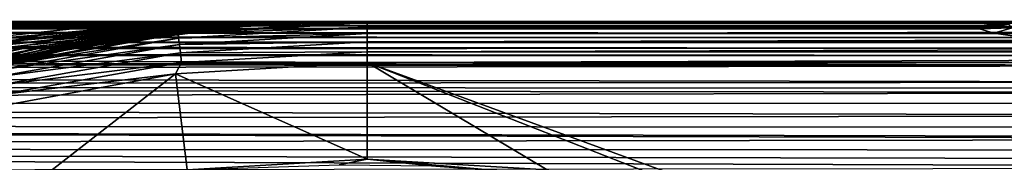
# Model space of a CAD drawing. Header units: metres. Extents: x -139 to 106, y -189 to 40.
# Tile 184 of 256: x -25.26 to -13.18, y 18.27 to 20.02. Entities that reach past the tile are written whole.
import ezdxf

# ---------------------------------------------------------------- set-up
doc = ezdxf.new("R2010")
doc.units = ezdxf.units.M
doc.layers.add('solid_153_ABGANG1_SW0003', color=7, linetype='CONTINUOUS')

msp = doc.modelspace()

# ---------------------------------------------------------------- linework, layer by layer
at = {"layer": 'solid_153_ABGANG1_SW0003'}
for points in [[(-16.601257, 19.999996, 76.063622), (-12.202018, 19.999996, 76.063766), (-76.500168, 19.999294, 75.274742)], [(-76.500168, 19.999294, 75.274742), (-21.000484, 19.999994, 76.062698), (-16.601257, 19.999996, 76.063622)], [(-12.80722, 19.992588, 74.574615), (-76.500168, 19.999294, 75.274742), (-12.202018, 19.999996, 76.063766)], [(-23.676142, 19.999516, 76.063103), (-21.000484, 19.999994, 76.062698), (-76.500168, 19.999294, 75.274742)], [(-26.350012, 19.999603, 76.063019), (-23.676142, 19.999516, 76.063103), (-76.500168, 19.999294, 75.274742)], [(-12.80722, 19.992588, 74.574615), (-76.500076, 19.993853, 74.470459), (-76.500168, 19.999294, 75.274742)], [(-13.459556, 19.948385, 71.376877), (-76.500099, 19.94812, 71.252762), (-76.500069, 19.962873, 72.050735)], [(-13.459556, 19.948385, 71.376877), (-13.486314, 19.910154, 69.739769), (-76.500099, 19.94812, 71.252762)], [(-13.486314, 19.910154, 69.739769), (-76.500084, 19.930887, 70.471558), (-76.500099, 19.94812, 71.252762)], [(-13.23161, 19.975216, 72.997536), (-76.500015, 19.985575, 73.657944), (-76.500076, 19.993853, 74.470459)], [(-12.80722, 19.992588, 74.574615), (-13.23161, 19.975216, 72.997536), (-76.500076, 19.993853, 74.470459)], [(-13.459556, 19.948385, 71.376877), (-76.500069, 19.962873, 72.050735), (-76.500023, 19.975164, 72.850075)], [(-13.23161, 19.975216, 72.997536), (-76.500023, 19.975164, 72.850075), (-76.500015, 19.985575, 73.657944)], [(-13.23161, 19.975216, 72.997536), (-13.459556, 19.948385, 71.376877), (-76.500023, 19.975164, 72.850075)], [(-26.332224, 19.997231, 76.901009), (-23.676142, 19.999516, 76.063103), (-26.350012, 19.999603, 76.063019)], [(-26.332224, 19.997231, 76.901009), (-23.664652, 19.999134, 76.997704), (-23.676142, 19.999516, 76.063103)], [(-26.332224, 19.997231, 76.901009), (-26.320316, 19.989361, 77.728043), (-23.664652, 19.999134, 76.997704)], [(-26.320316, 19.989361, 77.728043), (-23.657591, 19.996702, 77.919098), (-23.664652, 19.999134, 76.997704)], [(-26.320316, 19.989361, 77.728043), (-26.301651, 19.977026, 78.545341), (-23.657591, 19.996702, 77.919098)], [(-26.301651, 19.977026, 78.545341), (-23.64661, 19.992922, 78.828888), (-23.657591, 19.996702, 77.919098)], [(-26.301651, 19.977026, 78.545341), (-26.277187, 19.960861, 79.354279), (-23.64661, 19.992922, 78.828888)], [(-26.277187, 19.960861, 79.354279), (-23.632355, 19.988014, 79.728989), (-23.64661, 19.992922, 78.828888)], [(-26.277187, 19.960861, 79.354279), (-26.247869, 19.941488, 80.156227), (-23.632355, 19.988014, 79.728989)], [(-26.247869, 19.941488, 80.156227), (-23.615423, 19.982183, 80.621162), (-23.632355, 19.988014, 79.728989)], [(-26.247869, 19.941488, 80.156227), (-26.213737, 19.919514, 80.950775), (-23.615423, 19.982183, 80.621162)], [(-26.213737, 19.919514, 80.950775), (-25.997683, 19.918524, 81.212418), (-23.615423, 19.982183, 80.621162)], [(-25.997683, 19.918524, 81.212418), (-23.596333, 19.975611, 81.506958), (-23.615423, 19.982183, 80.621162)], [(-25.997683, 19.918524, 81.212418), (-25.726841, 19.917603, 81.566261), (-23.596333, 19.975611, 81.506958)], [(-25.726841, 19.917603, 81.566261), (-25.464384, 19.917093, 81.940186), (-23.596333, 19.975611, 81.506958)], [(-25.464384, 19.917093, 81.940186), (-25.319647, 19.91699, 82.161217), (-23.596333, 19.975611, 81.506958)], [(-25.362375, 19.691645, 89.55497), (-22.931299, 19.938301, 89.8125), (-22.958454, 19.93784, 89.594254)], [(-25.362375, 19.691645, 89.55497), (-25.121347, 19.692032, 91.004066), (-22.931299, 19.938301, 89.8125)], [(-25.362375, 19.691645, 89.55497), (-22.958454, 19.93784, 89.594254), (-23.024502, 19.936716, 89.105423)], [(-25.319647, 19.91699, 82.161217), (-25.210211, 19.917007, 82.335861), (-23.596333, 19.975611, 81.506958)], [(-25.210211, 19.917007, 82.335861), (-23.575594, 19.96847, 82.387871), (-23.596333, 19.975611, 81.506958)], [(-25.210211, 19.917007, 82.335861), (-24.964556, 19.917345, 82.754883), (-23.575594, 19.96847, 82.387871)], [(-25.121347, 19.692032, 91.004066), (-22.76848, 19.941013, 91.419662), (-22.786045, 19.940735, 91.213173)], [(-25.121347, 19.692032, 91.004066), (-24.944628, 19.69124, 92.461235), (-22.76848, 19.941013, 91.419662)], [(-25.121347, 19.692032, 91.004066), (-22.786045, 19.940735, 91.213173), (-22.8389, 19.939875, 90.646545)], [(-25.121347, 19.692032, 91.004066), (-22.8389, 19.939875, 90.646545), (-22.896532, 19.938896, 90.107712)], [(-25.121347, 19.692032, 91.004066), (-22.896532, 19.938896, 90.107712), (-22.931299, 19.938301, 89.8125)], [(-24.964556, 19.917345, 82.754883), (-24.727854, 19.918093, 83.198929), (-23.575594, 19.96847, 82.387871)], [(-24.944628, 19.69124, 92.461235), (-22.737864, 19.941488, 91.807335), (-22.76848, 19.941013, 91.419662)], [(-24.944628, 19.69124, 92.461235), (-24.817831, 19.689581, 93.92347), (-22.737864, 19.941488, 91.807335)], [(-24.817831, 19.689581, 93.92347), (-22.657156, 19.942562, 93.087265), (-22.659971, 19.942532, 93.033821)], [(-24.817831, 19.689581, 93.92347), (-24.729424, 19.68705, 95.38916), (-22.657156, 19.942562, 93.087265)], [(-24.817831, 19.689581, 93.92347), (-22.659971, 19.942532, 93.033821), (-22.694851, 19.942101, 92.4319)], [(-24.817831, 19.689581, 93.92347), (-22.694851, 19.942101, 92.4319), (-22.737864, 19.941488, 91.807335)], [(-24.729424, 19.68705, 95.38916), (-22.576099, 19.943003, 95.253883), (-22.592945, 19.943027, 94.647079)], [(-24.729424, 19.68705, 95.38916), (-22.592945, 19.943027, 94.647079), (-22.657156, 19.942562, 93.087265)], [(-24.729424, 19.68705, 95.38916), (-22.559349, 19.94286, 96.047974), (-22.576099, 19.943003, 95.253883)], [(-24.729424, 19.68705, 95.38916), (-22.555857, 19.942795, 96.262848), (-22.559349, 19.94286, 96.047974)], [(-24.729424, 19.68705, 95.38916), (-24.669874, 19.683886, 96.856918), (-22.555857, 19.942795, 96.262848)], [(-24.727854, 19.918093, 83.198929), (-23.553717, 19.960938, 83.265419), (-23.575594, 19.96847, 82.387871)], [(-24.727854, 19.918093, 83.198929), (-24.544092, 19.918974, 83.575867), (-23.553717, 19.960938, 83.265419)], [(-24.669874, 19.683886, 96.856918), (-22.547935, 19.94256, 96.879364), (-22.555857, 19.942795, 96.262848)], [(-24.669874, 19.683886, 96.856918), (-22.540373, 19.942205, 97.750092), (-22.547935, 19.94256, 96.879364)], [(-24.669874, 19.683886, 96.856918), (-22.539461, 19.942158, 97.881042), (-22.540373, 19.942205, 97.750092)], [(-24.669874, 19.683886, 96.856918), (-24.630859, 19.680597, 98.325615), (-22.539461, 19.942158, 97.881042)], [(-24.630859, 19.680597, 98.325615), (-22.536047, 19.941835, 98.661407), (-22.539461, 19.942158, 97.881042)], [(-24.630859, 19.680597, 98.325615), (-22.534763, 19.941502, 99.49736), (-22.536047, 19.941835, 98.661407)], [(-24.630859, 19.680597, 98.325615), (-24.604856, 19.677683, 99.794334), (-22.534763, 19.941502, 99.49736)], [(-24.604856, 19.677683, 99.794334), (-22.534637, 19.941467, 99.613449), (-22.534763, 19.941502, 99.49736)], [(-24.604856, 19.677683, 99.794334), (-22.533014, 19.941319, 100.609444), (-22.534637, 19.941467, 99.613449)], [(-24.604856, 19.677683, 99.794334), (-24.584009, 19.676601, 101.26252), (-22.533014, 19.941319, 100.609444)], [(-24.584009, 19.676601, 101.26252), (-22.532116, 19.941315, 101.114372), (-22.533014, 19.941319, 100.609444)], [(-24.584009, 19.676601, 101.26252), (-23.706671, 19.816059, 102.729401), (-22.532116, 19.941315, 101.114372)], [(-24.544092, 19.918974, 83.575867), (-24.500496, 19.919218, 83.670143), (-23.553717, 19.960938, 83.265419)], [(-24.500496, 19.919218, 83.670143), (-23.531132, 19.953159, 84.140869), (-23.553717, 19.960938, 83.265419)], [(-24.500496, 19.919218, 83.670143), (-24.281834, 19.920692, 84.173225), (-23.531132, 19.953159, 84.140869)], [(-24.281834, 19.920692, 84.173225), (-24.071608, 19.92248, 84.71373), (-23.531132, 19.953159, 84.140869)], [(-24.071608, 19.92248, 84.71373), (-23.508217, 19.945271, 85.015343), (-23.531132, 19.953159, 84.140869)], [(-24.071608, 19.92248, 84.71373), (-23.943645, 19.923746, 85.076218), (-23.508217, 19.945271, 85.015343)], [(-23.943645, 19.923746, 85.076218), (-23.870232, 19.92454, 85.297043), (-23.508217, 19.945271, 85.015343)], [(-23.870232, 19.92454, 85.297043), (-23.485353, 19.937399, 85.889969), (-23.508217, 19.945271, 85.015343)], [(-22.529398, 19.941467, 102.729401), (-23.706671, 19.816059, 102.729401), (-23.411171, 19.854174, 129.562897)], [(-22.530596, 19.941378, 102.004234), (-23.706671, 19.816059, 102.729401), (-22.529398, 19.941467, 102.729401)], [(-22.531801, 19.941322, 101.297478), (-23.706671, 19.816059, 102.729401), (-22.530596, 19.941378, 102.004234)], [(-22.532116, 19.941315, 101.114372), (-23.706671, 19.816059, 102.729401), (-22.531801, 19.941322, 101.297478)], [(-23.676142, 19.999516, 76.063103), (-21.000484, 19.999994, 76.768219), (-21.000484, 19.999994, 76.062698)], [(-23.676142, 19.999516, 76.063103), (-23.664652, 19.999134, 76.997704), (-21.000484, 19.999994, 76.768219)], [(-23.664652, 19.999134, 76.997704), (-21.000484, 19.999994, 77.511345), (-21.000484, 19.999994, 76.768219)], [(-23.664652, 19.999134, 76.997704), (-23.657591, 19.996702, 77.919098), (-21.000484, 19.999994, 77.511345)], [(-23.657591, 19.996702, 77.919098), (-21.000481, 19.999994, 78.291321), (-21.000484, 19.999994, 77.511345)], [(-23.657591, 19.996702, 77.919098), (-23.64661, 19.992922, 78.828888), (-21.000481, 19.999994, 78.291321)], [(-23.64661, 19.992922, 78.828888), (-21.000477, 19.999994, 79.109428), (-21.000481, 19.999994, 78.291321)], [(-23.64661, 19.992922, 78.828888), (-23.632355, 19.988014, 79.728989), (-21.000477, 19.999994, 79.109428)], [(-23.632355, 19.988014, 79.728989), (-21.000473, 19.999994, 79.969116), (-21.000477, 19.999994, 79.109428)], [(-23.632355, 19.988014, 79.728989), (-23.615423, 19.982183, 80.621162), (-21.000473, 19.999994, 79.969116)], [(-23.615423, 19.982183, 80.621162), (-21.000471, 19.999994, 80.870064), (-21.000473, 19.999994, 79.969116)], [(-23.615423, 19.982183, 80.621162), (-23.596333, 19.975611, 81.506958), (-21.000471, 19.999994, 80.870064)], [(-23.596333, 19.975611, 81.506958), (-21.000471, 19.999994, 81.816109), (-21.000471, 19.999994, 80.870064)], [(-23.596333, 19.975611, 81.506958), (-23.575594, 19.96847, 82.387871), (-21.000471, 19.999994, 81.816109)], [(-23.575594, 19.96847, 82.387871), (-21.000471, 19.999994, 82.806862), (-21.000471, 19.999994, 81.816109)], [(-23.575594, 19.96847, 82.387871), (-23.553717, 19.960938, 83.265419), (-21.000471, 19.999994, 82.806862)], [(-23.553717, 19.960938, 83.265419), (-21.000471, 19.999994, 83.845947), (-21.000471, 19.999994, 82.806862)], [(-23.553717, 19.960938, 83.265419), (-23.531132, 19.953159, 84.140869), (-21.000471, 19.999994, 83.845947)], [(-23.531132, 19.953159, 84.140869), (-21.000471, 19.999994, 84.936874), (-21.000471, 19.999994, 83.845947)], [(-23.531132, 19.953159, 84.140869), (-23.508217, 19.945271, 85.015343), (-21.000471, 19.999994, 84.936874)], [(-23.508217, 19.945271, 85.015343), (-23.485353, 19.937399, 85.889969), (-21.000471, 19.999994, 84.936874)], [(-23.485353, 19.937399, 85.889969), (-21.000469, 19.999994, 86.067284), (-21.000471, 19.999994, 84.936874)], [(-23.485353, 19.937399, 85.889969), (-23.462202, 19.929758, 86.760696), (-21.000469, 19.999994, 86.067284)], [(-23.462202, 19.929758, 86.760696), (-21.000467, 19.999994, 87.239571), (-21.000469, 19.999994, 86.067284)], [(-23.462202, 19.929758, 86.760696), (-23.326046, 19.931801, 87.371048), (-21.000467, 19.999994, 87.239571)], [(-21.00046, 19.983093, 129.691803), (-21.00046, 19.999994, 129.562897), (-23.411171, 19.854174, 129.562897)], [(-22.529398, 19.941467, 102.729401), (-23.411171, 19.854174, 129.562897), (-21.00046, 19.999994, 129.562897)], [(-23.320354, 19.847973, 129.691803), (-21.00046, 19.983093, 129.691803), (-23.411171, 19.854174, 129.562897)], [(-23.326046, 19.931801, 87.371048), (-21.000465, 19.999994, 88.08268), (-21.000467, 19.999994, 87.239571)], [(-23.326046, 19.931801, 87.371048), (-23.168215, 19.934319, 88.196526), (-21.000465, 19.999994, 88.08268)], [(-21.00046, 19.933203, 129.812546), (-21.00046, 19.983093, 129.691803), (-23.320354, 19.847973, 129.691803)], [(-23.168215, 19.934319, 88.196526), (-23.165009, 19.934372, 88.214928), (-21.000465, 19.999994, 88.08268)], [(-23.165009, 19.934372, 88.214928), (-21.000462, 19.999994, 88.924988), (-21.000465, 19.999994, 88.08268)], [(-23.165009, 19.934372, 88.214928), (-23.024502, 19.936716, 89.105423), (-21.000462, 19.999994, 88.924988)], [(-23.024502, 19.936716, 89.105423), (-22.958454, 19.93784, 89.594254), (-21.000462, 19.999994, 88.924988)], [(-22.958454, 19.93784, 89.594254), (-21.00046, 19.999994, 89.770905), (-21.000462, 19.999994, 88.924988)], [(-22.958454, 19.93784, 89.594254), (-22.931299, 19.938301, 89.8125), (-21.00046, 19.999994, 89.770905)], [(-22.931299, 19.938301, 89.8125), (-22.896532, 19.938896, 90.107712), (-21.00046, 19.999994, 89.770905)], [(-22.896532, 19.938896, 90.107712), (-21.000458, 19.999994, 90.619102), (-21.00046, 19.999994, 89.770905)], [(-22.896532, 19.938896, 90.107712), (-22.8389, 19.939875, 90.646545), (-21.000458, 19.999994, 90.619102)], [(-22.8389, 19.939875, 90.646545), (-22.786045, 19.940735, 91.213173), (-21.000458, 19.999994, 90.619102)], [(-22.786045, 19.940735, 91.213173), (-22.76848, 19.941013, 91.419662), (-21.000458, 19.999994, 90.619102)], [(-22.76848, 19.941013, 91.419662), (-21.000454, 19.999994, 91.465759), (-21.000458, 19.999994, 90.619102)], [(-22.76848, 19.941013, 91.419662), (-22.737864, 19.941488, 91.807335), (-21.000454, 19.999994, 91.465759)], [(-22.737864, 19.941488, 91.807335), (-21.000452, 19.999994, 92.30938), (-21.000454, 19.999994, 91.465759)], [(-22.737864, 19.941488, 91.807335), (-22.694851, 19.942101, 92.4319), (-21.000452, 19.999994, 92.30938)], [(-22.694851, 19.942101, 92.4319), (-22.659971, 19.942532, 93.033821), (-21.000452, 19.999994, 92.30938)], [(-22.659971, 19.942532, 93.033821), (-22.657156, 19.942562, 93.087265), (-21.000452, 19.999994, 92.30938)], [(-22.657156, 19.942562, 93.087265), (-21.000452, 19.999994, 93.154945), (-21.000452, 19.999994, 92.30938)], [(-22.657156, 19.942562, 93.087265), (-22.624725, 19.942875, 93.774994), (-21.000452, 19.999994, 93.154945)], [(-22.657156, 19.942562, 93.087265), (-22.592945, 19.943027, 94.647079), (-22.597725, 19.94302, 94.497215)], [(-22.657156, 19.942562, 93.087265), (-22.597725, 19.94302, 94.497215), (-22.624725, 19.942875, 93.774994)], [(-22.624725, 19.942875, 93.774994), (-21.00045, 19.999994, 94.007416), (-21.000452, 19.999994, 93.154945)], [(-22.624725, 19.942875, 93.774994), (-22.597725, 19.94302, 94.497215), (-21.00045, 19.999994, 94.007416)], [(-22.597725, 19.94302, 94.497215), (-22.592945, 19.943027, 94.647079), (-21.00045, 19.999994, 94.007416)], [(-22.592945, 19.943027, 94.647079), (-21.00045, 19.999994, 94.859306), (-21.00045, 19.999994, 94.007416)], [(-22.592945, 19.943027, 94.647079), (-22.576099, 19.943003, 95.253883), (-21.00045, 19.999994, 94.859306)], [(-22.576099, 19.943003, 95.253883), (-21.00045, 19.999994, 95.721733), (-21.00045, 19.999994, 94.859306)], [(-22.576099, 19.943003, 95.253883), (-22.559349, 19.94286, 96.047974), (-21.00045, 19.999994, 95.721733)], [(-22.559349, 19.94286, 96.047974), (-22.555857, 19.942795, 96.262848), (-21.00045, 19.999994, 95.721733)], [(-22.555857, 19.942795, 96.262848), (-21.00045, 19.999994, 96.612587), (-21.00045, 19.999994, 95.721733)], [(-22.555857, 19.942795, 96.262848), (-22.547935, 19.94256, 96.879364), (-21.00045, 19.999994, 96.612587)], [(-22.547935, 19.94256, 96.879364), (-21.00045, 19.999994, 97.524429), (-21.00045, 19.999994, 96.612587)], [(-22.547935, 19.94256, 96.879364), (-22.540373, 19.942205, 97.750092), (-21.00045, 19.999994, 97.524429)], [(-22.540373, 19.942205, 97.750092), (-22.539461, 19.942158, 97.881042), (-21.00045, 19.999994, 97.524429)], [(-22.539461, 19.942158, 97.881042), (-21.000448, 19.999994, 98.464714), (-21.00045, 19.999994, 97.524429)], [(-22.539461, 19.942158, 97.881042), (-22.536047, 19.941835, 98.661407), (-21.000448, 19.999994, 98.464714)], [(-22.536047, 19.941835, 98.661407), (-21.000448, 19.999994, 99.454918), (-21.000448, 19.999994, 98.464714)], [(-22.536047, 19.941835, 98.661407), (-22.534763, 19.941502, 99.49736), (-21.000448, 19.999994, 99.454918)], [(-22.534763, 19.941502, 99.49736), (-22.534637, 19.941467, 99.613449), (-21.000448, 19.999994, 99.454918)], [(-22.534637, 19.941467, 99.613449), (-21.000444, 19.999994, 100.499016), (-21.000448, 19.999994, 99.454918)], [(-22.534637, 19.941467, 99.613449), (-22.533014, 19.941319, 100.609444), (-21.000444, 19.999994, 100.499016)], [(-22.533014, 19.941319, 100.609444), (-22.532116, 19.941315, 101.114372), (-21.000444, 19.999994, 100.499016)], [(-22.532116, 19.941315, 101.114372), (-22.531801, 19.941322, 101.297478), (-21.000444, 19.999994, 100.499016)], [(-22.531801, 19.941322, 101.297478), (-21.000443, 19.999994, 101.590508), (-21.000444, 19.999994, 100.499016)], [(-22.531801, 19.941322, 101.297478), (-22.530596, 19.941378, 102.004234), (-21.000443, 19.999994, 101.590508)], [(-22.530596, 19.941378, 102.004234), (-22.529398, 19.941467, 102.729401), (-21.000443, 19.999994, 101.590508)], [(-21.765268, 19.985365, 102.729401), (-22.529398, 19.941467, 102.729401), (-21.00046, 19.999994, 129.562897)], [(-21.000443, 19.999994, 101.590508), (-22.529398, 19.941467, 102.729401), (-21.765268, 19.985365, 102.729401)], [(-21.00046, 19.999994, 116.146149), (-21.765268, 19.985365, 102.729401), (-21.00046, 19.999994, 129.562897)], [(-21.00046, 19.999994, 116.146149), (-21.000437, 19.999994, 102.729408), (-21.765268, 19.985365, 102.729401)], [(-21.000443, 19.999994, 101.590508), (-21.765268, 19.985365, 102.729401), (-21.000437, 19.999994, 102.729408)], [(-11.331862, 19.999998, 77.625389), (-21.000484, 19.999994, 77.511345), (-21.000481, 19.999994, 78.291321)], [(-11.331862, 19.999998, 77.625389), (-12.202018, 19.999996, 76.063766), (-21.000484, 19.999994, 77.511345)], [(-12.202018, 19.999996, 76.063766), (-21.000484, 19.999994, 76.768219), (-21.000484, 19.999994, 77.511345)], [(-16.601257, 19.999996, 76.063622), (-21.000484, 19.999994, 76.062698), (-21.000484, 19.999994, 76.768219)], [(-12.202018, 19.999996, 76.063766), (-16.601257, 19.999996, 76.063622), (-21.000484, 19.999994, 76.768219)], [(-10.260049, 19.999998, 79.061798), (-21.000481, 19.999994, 78.291321), (-21.000477, 19.999994, 79.109428)], [(-10.260049, 19.999998, 79.061798), (-11.331862, 19.999998, 77.625389), (-21.000481, 19.999994, 78.291321)], [(-10.260049, 19.999998, 79.061798), (-21.000477, 19.999994, 79.109428), (-21.000473, 19.999994, 79.969116)], [(-9.007908, 19.999998, 80.343117), (-21.000473, 19.999994, 79.969116), (-21.000471, 19.999994, 80.870064)], [(-9.007908, 19.999998, 80.343117), (-10.260049, 19.999998, 79.061798), (-21.000473, 19.999994, 79.969116)], [(21.000471, 20.000008, 84.959244), (-21.000471, 19.999994, 84.936874), (-21.000469, 19.999994, 86.067284)], [(21.000471, 20.000008, 83.842033), (-21.000471, 19.999994, 83.845947), (-21.000471, 19.999994, 84.936874)], [(21.000471, 20.000008, 84.959244), (21.000471, 20.000008, 83.842033), (-21.000471, 19.999994, 84.936874)], [(21.000471, 20.000008, 83.842033), (0.895848, 20.000002, 83.758133), (-21.000471, 19.999994, 83.845947)], [(0.895848, 20.000002, 83.758133), (-0.895817, 20, 83.758141), (-21.000471, 19.999994, 83.845947)], [(-4.400499, 20, 83.050552), (-21.000471, 19.999994, 82.806862), (-21.000471, 19.999994, 83.845947)], [(-2.671636, 20, 83.520897), (-4.400499, 20, 83.050552), (-21.000471, 19.999994, 83.845947)], [(-0.895817, 20, 83.758141), (-2.671636, 20, 83.520897), (-21.000471, 19.999994, 83.845947)], [(-4.400499, 20, 83.050552), (-6.051897, 19.999998, 82.355392), (-21.000471, 19.999994, 82.806862)], [(-6.051897, 19.999998, 82.355392), (-21.000471, 19.999994, 81.816109), (-21.000471, 19.999994, 82.806862)], [(-7.596838, 19.999998, 81.447556), (-21.000471, 19.999994, 80.870064), (-21.000471, 19.999994, 81.816109)], [(-6.051897, 19.999998, 82.355392), (-7.596838, 19.999998, 81.447556), (-21.000471, 19.999994, 81.816109)], [(-7.596838, 19.999998, 81.447556), (-9.007908, 19.999998, 80.343117), (-21.000471, 19.999994, 80.870064)], [(21.000469, 20.000008, 86.117256), (-21.000469, 19.999994, 86.067284), (-21.000467, 19.999994, 87.239571)], [(21.000469, 20.000008, 86.117256), (21.000471, 20.000008, 84.959244), (-21.000469, 19.999994, 86.067284)], [(21.000467, 20.000008, 87.318817), (-21.000467, 19.999994, 87.239571), (-21.000465, 19.999994, 88.08268)], [(21.000467, 20.000008, 87.318817), (21.000469, 20.000008, 86.117256), (-21.000467, 19.999994, 87.239571)], [(21.000463, 20.000008, 88.179947), (-21.000465, 19.999994, 88.08268), (-21.000462, 19.999994, 88.924988)], [(21.000463, 20.000008, 88.179947), (21.000467, 20.000008, 87.318817), (-21.000465, 19.999994, 88.08268)], [(21.000462, 20.000008, 89.032257), (-21.000462, 19.999994, 88.924988), (-21.00046, 19.999994, 89.770905)], [(21.000462, 20.000008, 89.032257), (21.000463, 20.000008, 88.179947), (-21.000462, 19.999994, 88.924988)], [(21.000446, 20.000008, 129.562897), (-21.00046, 19.999994, 129.562897), (-21.00046, 19.983093, 129.691803)], [(21.000448, 20.000008, 116.146149), (-21.00046, 19.999994, 116.146149), (-21.00046, 19.999994, 129.562897)], [(21.000448, 20.000008, 116.146149), (-21.00046, 19.999994, 129.562897), (21.000446, 20.000008, 129.562897)], [(21.000446, 19.983105, 129.691803), (21.000446, 20.000008, 129.562897), (-21.00046, 19.983093, 129.691803)], [(21.000437, 20.000008, 102.729401), (-21.000437, 19.999994, 102.729408), (-21.00046, 19.999994, 116.146149)], [(21.000448, 20.000008, 116.146149), (21.000437, 20.000008, 102.729401), (-21.00046, 19.999994, 116.146149)], [(21.00046, 20.000008, 89.880852), (-21.00046, 19.999994, 89.770905), (-21.000458, 19.999994, 90.619102)], [(21.00046, 20.000008, 89.880852), (21.000462, 20.000008, 89.032257), (-21.00046, 19.999994, 89.770905)], [(21.000446, 19.983105, 129.691803), (-21.00046, 19.983093, 129.691803), (-21.00046, 19.933203, 129.812546)], [(21.000446, 19.933212, 129.812561), (21.000446, 19.983105, 129.691803), (-21.00046, 19.933203, 129.812546)], [(21.000456, 20.000008, 90.726799), (-21.000458, 19.999994, 90.619102), (-21.000454, 19.999994, 91.465759)], [(21.000456, 20.000008, 90.726799), (21.00046, 20.000008, 89.880852), (-21.000458, 19.999994, 90.619102)], [(21.000454, 20.000008, 91.567924), (-21.000454, 19.999994, 91.465759), (-21.000452, 19.999994, 92.30938)], [(21.000454, 20.000008, 91.567924), (21.000456, 20.000008, 90.726799), (-21.000454, 19.999994, 91.465759)], [(21.000452, 20.000008, 93.233414), (-21.000452, 19.999994, 93.154945), (-21.00045, 19.999994, 94.007416)], [(21.000452, 20.000008, 92.400757), (-21.000452, 19.999994, 92.30938), (-21.000452, 19.999994, 93.154945)], [(21.000452, 20.000008, 93.233414), (21.000452, 20.000008, 92.400757), (-21.000452, 19.999994, 93.154945)], [(21.000452, 20.000008, 92.400757), (21.000454, 20.000008, 91.567924), (-21.000452, 19.999994, 92.30938)], [(21.00045, 20.000008, 97.564606), (-21.00045, 19.999994, 97.524429), (-21.000448, 19.999994, 98.464714)], [(21.00045, 20.000008, 96.658119), (-21.00045, 19.999994, 96.612587), (-21.00045, 19.999994, 97.524429)], [(21.00045, 20.000008, 97.564606), (21.00045, 20.000008, 96.658119), (-21.00045, 19.999994, 97.524429)], [(21.00045, 20.000008, 95.773964), (-21.00045, 19.999994, 95.721733), (-21.00045, 19.999994, 96.612587)], [(21.00045, 20.000008, 96.658119), (21.00045, 20.000008, 95.773964), (-21.00045, 19.999994, 96.612587)], [(21.00045, 20.000008, 94.918869), (-21.00045, 19.999994, 94.859306), (-21.00045, 19.999994, 95.721733)], [(21.00045, 20.000008, 95.773964), (21.00045, 20.000008, 94.918869), (-21.00045, 19.999994, 95.721733)], [(21.00045, 20.000008, 94.07531), (-21.00045, 19.999994, 94.007416), (-21.00045, 19.999994, 94.859306)], [(21.00045, 20.000008, 94.918869), (21.00045, 20.000008, 94.07531), (-21.00045, 19.999994, 94.859306)], [(21.00045, 20.000008, 94.07531), (21.000452, 20.000008, 93.233414), (-21.00045, 19.999994, 94.007416)], [(21.000448, 20.000008, 99.483665), (-21.000448, 19.999994, 99.454918), (-21.000444, 19.999994, 100.499016)], [(21.000448, 20.000008, 98.499924), (-21.000448, 19.999994, 98.464714), (-21.000448, 19.999994, 99.454918)], [(21.000448, 20.000008, 99.483665), (21.000448, 20.000008, 98.499924), (-21.000448, 19.999994, 99.454918)], [(21.000448, 20.000008, 98.499924), (21.00045, 20.000008, 97.564606), (-21.000448, 19.999994, 98.464714)], [(21.000444, 20.000008, 100.519447), (-21.000444, 19.999994, 100.499016), (-21.000443, 19.999994, 101.590508)], [(21.000444, 20.000008, 100.519447), (21.000448, 20.000008, 99.483665), (-21.000444, 19.999994, 100.499016)], [(21.000443, 20.000008, 101.601364), (-21.000443, 19.999994, 101.590508), (-21.000437, 19.999994, 102.729408)], [(21.000443, 20.000008, 101.601364), (21.000444, 20.000008, 100.519447), (-21.000443, 19.999994, 101.590508)], [(21.000437, 20.000008, 102.729401), (21.000443, 20.000008, 101.601364), (-21.000437, 19.999994, 102.729408)], [(-13.13153, 19.969149, 70.807472), (-13.486314, 19.910154, 69.739769), (-13.459556, 19.948385, 71.376877)], [(-13.13153, 19.969149, 70.807472), (-13.08319, 19.921602, 69.047386), (-13.486314, 19.910154, 69.739769)], [(-12.944075, 20.00214, 72.558693), (-13.459556, 19.948385, 71.376877), (-13.23161, 19.975216, 72.997536)], [(-12.944075, 20.00214, 72.558693), (-13.13153, 19.969149, 70.807472), (-13.459556, 19.948385, 71.376877)], [(-12.523375, 20.023289, 74.271667), (-13.23161, 19.975216, 72.997536), (-12.80722, 19.992588, 74.574615)], [(-12.523375, 20.023289, 74.271667), (-12.944075, 20.00214, 72.558693), (-13.23161, 19.975216, 72.997536)], [(-13.486314, 19.910154, 69.739769), (-76.500046, 19.911465, 69.710251), (-76.500084, 19.930887, 70.471558)], [(-13.310394, 19.859995, 68.09906), (-76.500008, 19.889109, 68.936836), (-76.500046, 19.911465, 69.710251)], [(-13.486314, 19.910154, 69.739769), (-13.310394, 19.859995, 68.09906), (-76.500046, 19.911465, 69.710251)], [(-13.310394, 19.859995, 68.09906), (-76.499962, 19.863867, 68.149612), (-76.500008, 19.889109, 68.936836)], [(-13.310394, 19.859995, 68.09906), (-76.499924, 19.837147, 67.375984), (-76.499962, 19.863867, 68.149612)], [(-13.310394, 19.859995, 68.09906), (-12.93654, 19.802866, 66.498611), (-76.499924, 19.837147, 67.375984)], [(-12.93654, 19.802866, 66.498611), (-76.499901, 19.809732, 66.622772), (-76.499924, 19.837147, 67.375984)], [(-26.685598, 19.689764, 85.355164), (-23.943645, 19.923746, 85.076218), (-24.071608, 19.92248, 84.71373)], [(-26.685598, 19.689764, 85.355164), (-26.119322, 19.689762, 86.716248), (-23.943645, 19.923746, 85.076218)], [(-26.685598, 19.689764, 85.355164), (-24.071608, 19.92248, 84.71373), (-24.544092, 19.918974, 83.575867)], [(-26.685598, 19.689764, 85.355164), (-24.544092, 19.918974, 83.575867), (-25.319647, 19.91699, 82.161217)], [(-26.119322, 19.689762, 86.716248), (-23.493116, 19.929316, 86.632439), (-23.496525, 19.929266, 86.6185)], [(-26.119322, 19.689762, 86.716248), (-25.687153, 19.690554, 88.121834), (-23.493116, 19.929316, 86.632439)], [(-26.119322, 19.689762, 86.716248), (-23.496525, 19.929266, 86.6185), (-23.678278, 19.926821, 85.929581)], [(-26.119322, 19.689762, 86.716248), (-23.678278, 19.926821, 85.929581), (-23.870232, 19.92454, 85.297043)], [(-26.119322, 19.689762, 86.716248), (-23.870232, 19.92454, 85.297043), (-23.943645, 19.923746, 85.076218)], [(-25.608877, 19.444445, 129.691803), (-23.411171, 19.854174, 129.562897), (-25.786751, 19.418835, 129.562897)], [(-24.883259, 19.619471, 102.729401), (-25.786751, 19.418835, 129.562897), (-23.411171, 19.854174, 129.562897)], [(-25.687153, 19.690554, 88.121834), (-23.165009, 19.934372, 88.214928), (-23.168215, 19.934319, 88.196526)], [(-25.687153, 19.690554, 88.121834), (-25.362375, 19.691645, 89.55497), (-23.165009, 19.934372, 88.214928)], [(-25.687153, 19.690554, 88.121834), (-23.168215, 19.934319, 88.196526), (-23.326046, 19.931801, 87.371048)], [(-25.687153, 19.690554, 88.121834), (-23.326046, 19.931801, 87.371048), (-23.462202, 19.929758, 86.760696)], [(-25.687153, 19.690554, 88.121834), (-23.462202, 19.929758, 86.760696), (-23.493116, 19.929316, 86.632439)], [(-25.608877, 19.444445, 129.691803), (-23.320354, 19.847973, 129.691803), (-23.411171, 19.854174, 129.562897)], [(-23.314562, 19.798422, 129.812546), (-23.320354, 19.847973, 129.691803), (-25.608877, 19.444445, 129.691803)], [(-25.362375, 19.691645, 89.55497), (-23.024502, 19.936716, 89.105423), (-23.165009, 19.934372, 88.214928)], [(-25.319647, 19.91699, 82.161217), (-24.544092, 19.918974, 83.575867), (-25.210211, 19.917007, 82.335861)], [(-25.210211, 19.917007, 82.335861), (-24.544092, 19.918974, 83.575867), (-24.964556, 19.917345, 82.754883)], [(-24.964556, 19.917345, 82.754883), (-24.544092, 19.918974, 83.575867), (-24.727854, 19.918093, 83.198929)], [(-23.706671, 19.816059, 102.729401), (-24.883259, 19.619471, 102.729401), (-23.411171, 19.854174, 129.562897)], [(-24.544092, 19.918974, 83.575867), (-24.071608, 19.92248, 84.71373), (-24.281834, 19.920692, 84.173225)], [(-24.544092, 19.918974, 83.575867), (-24.281834, 19.920692, 84.173225), (-24.500496, 19.919218, 83.670143)], [(-23.870232, 19.92454, 85.297043), (-23.678278, 19.926821, 85.929581), (-23.485353, 19.937399, 85.889969)], [(-23.678278, 19.926821, 85.929581), (-23.496525, 19.929266, 86.6185), (-23.485353, 19.937399, 85.889969)], [(-23.496525, 19.929266, 86.6185), (-23.493116, 19.929316, 86.632439), (-23.485353, 19.937399, 85.889969)], [(-23.493116, 19.929316, 86.632439), (-23.462202, 19.929758, 86.760696), (-23.485353, 19.937399, 85.889969)], [(-23.314562, 19.798422, 129.812546), (-21.00046, 19.933203, 129.812546), (-23.320354, 19.847973, 129.691803)], [(-21.00046, 19.853733, 129.91626), (-21.00046, 19.933203, 129.812546), (-23.314562, 19.798422, 129.812546)], [(-23.305336, 19.719488, 129.91626), (-21.00046, 19.853733, 129.91626), (-23.314562, 19.798422, 129.812546)], [(-21.00046, 19.750107, 129.995834), (-21.00046, 19.853733, 129.91626), (-23.305336, 19.719488, 129.91626)], [(21.000446, 19.933212, 129.812561), (-21.00046, 19.933203, 129.812546), (-21.00046, 19.853733, 129.91626)], [(21.000446, 19.853739, 129.916275), (21.000446, 19.933212, 129.812561), (-21.00046, 19.853733, 129.91626)], [(21.000446, 19.853739, 129.916275), (-21.00046, 19.853733, 129.91626), (-21.00046, 19.750107, 129.995834)], [(21.000446, 19.750111, 129.99585), (21.000446, 19.853739, 129.916275), (-21.00046, 19.750107, 129.995834)], [(-13.08319, 19.921602, 69.047386), (-13.310394, 19.859995, 68.09906), (-13.486314, 19.910154, 69.739769)], [(-13.08319, 19.921602, 69.047386), (-12.799139, 19.861988, 67.30603), (-13.310394, 19.859995, 68.09906)], [(-12.799139, 19.861988, 67.30603), (-12.93654, 19.802866, 66.498611), (-13.310394, 19.859995, 68.09906)], [(-12.384502, 19.74213, 65.001991), (-76.499985, 19.721478, 64.507576), (-76.499977, 19.75337, 65.208954)], [(-12.384502, 19.74213, 65.001991), (-11.672895, 19.672041, 63.629677), (-76.499985, 19.721478, 64.507576)], [(-11.672895, 19.672041, 63.629677), (-76.499939, 19.684053, 63.795414), (-76.499985, 19.721478, 64.507576)], [(-12.384502, 19.74213, 65.001991), (-76.499977, 19.75337, 65.208954), (-76.499931, 19.782051, 65.90387)], [(-12.93654, 19.802866, 66.498611), (-76.499931, 19.782051, 65.90387), (-76.499901, 19.809732, 66.622772)], [(-12.93654, 19.802866, 66.498611), (-12.384502, 19.74213, 65.001991), (-76.499931, 19.782051, 65.90387)], [(-25.597372, 19.395901, 129.812546), (-23.314562, 19.798422, 129.812546), (-25.608877, 19.444445, 129.691803)], [(-23.305336, 19.719488, 129.91626), (-23.314562, 19.798422, 129.812546), (-25.597372, 19.395901, 129.812546)], [(-25.579044, 19.318571, 129.91626), (-23.305336, 19.719488, 129.91626), (-25.597372, 19.395901, 129.812546)], [(-23.293306, 19.616564, 129.995834), (-23.305336, 19.719488, 129.91626), (-25.579044, 19.318571, 129.91626)], [(-24.584009, 19.676601, 101.26252), (-24.883259, 19.619471, 102.729401), (-23.706671, 19.816059, 102.729401)], [(-23.293306, 19.616564, 129.995834), (-21.00046, 19.750107, 129.995834), (-23.305336, 19.719488, 129.91626)], [(-21.00046, 19.629404, 130.045853), (-21.00046, 19.750107, 129.995834), (-23.293306, 19.616564, 129.995834)], [(21.000446, 19.750111, 129.99585), (-21.00046, 19.750107, 129.995834), (-21.00046, 19.629404, 130.045853)], [(21.000446, 19.629404, 130.045853), (21.000446, 19.750111, 129.99585), (-21.00046, 19.629404, 130.045853)], [(-9.905647, 19.457098, 61.480206), (-76.499992, 19.582645, 62.39743), (-43.661404, 19.582659, 62.397587)], [(-76.499992, 19.501131, 61.73785), (-76.499992, 19.582645, 62.39743), (-9.905647, 19.457098, 61.480206)], [(-11.672895, 19.672041, 63.629677), (-76.499847, 19.639189, 63.089439), (-76.499939, 19.684053, 63.795414)], [(-11.672895, 19.672041, 63.629677), (-10.822715, 19.582645, 62.39743), (-76.499847, 19.639189, 63.089439)], [(-10.822715, 19.582645, 62.39743), (-43.661404, 19.582659, 62.397587), (-76.499847, 19.639189, 63.089439)], [(-43.661404, 19.582659, 62.397587), (-10.822715, 19.582645, 62.39743), (-9.905647, 19.457098, 61.480206)], [(-27.481842, 19.252438, 90.842796), (-27.238392, 19.248476, 92.147171), (-25.121347, 19.692032, 91.004066)], [(-25.362375, 19.691645, 89.55497), (-27.481842, 19.252438, 90.842796), (-25.121347, 19.692032, 91.004066)], [(-25.121347, 19.692032, 91.004066), (-27.238392, 19.248476, 92.147171), (-24.944628, 19.69124, 92.461235)], [(-27.238392, 19.248476, 92.147171), (-27.052742, 19.243464, 93.459793), (-24.944628, 19.69124, 92.461235)], [(-24.944628, 19.69124, 92.461235), (-27.052742, 19.243464, 93.459793), (-26.912666, 19.237665, 94.777939)], [(-24.944628, 19.69124, 92.461235), (-26.912666, 19.237665, 94.777939), (-24.817831, 19.689581, 93.92347)], [(-24.817831, 19.689581, 93.92347), (-26.912666, 19.237665, 94.777939), (-26.808371, 19.230888, 96.100044)], [(-24.817831, 19.689581, 93.92347), (-26.808371, 19.230888, 96.100044), (-24.729424, 19.68705, 95.38916)], [(-24.729424, 19.68705, 95.38916), (-26.808371, 19.230888, 96.100044), (-24.669874, 19.683886, 96.856918)], [(-26.808371, 19.230888, 96.100044), (-26.73163, 19.223278, 97.424713), (-24.669874, 19.683886, 96.856918)], [(-24.669874, 19.683886, 96.856918), (-26.73163, 19.223278, 97.424713), (-24.630859, 19.680597, 98.325615)], [(-26.73163, 19.223278, 97.424713), (-26.675215, 19.215322, 98.750801), (-24.630859, 19.680597, 98.325615)], [(-24.630859, 19.680597, 98.325615), (-26.675215, 19.215322, 98.750801), (-24.604856, 19.677683, 99.794334)], [(-26.675215, 19.215322, 98.750801), (-26.633026, 19.207582, 100.077423), (-24.604856, 19.677683, 99.794334)], [(-24.604856, 19.677683, 99.794334), (-26.633026, 19.207582, 100.077423), (-26.59877, 19.203449, 101.403908)], [(-24.604856, 19.677683, 99.794334), (-26.59877, 19.203449, 101.403908), (-24.584009, 19.676601, 101.26252)], [(-24.584009, 19.676601, 101.26252), (-26.59877, 19.203449, 101.403908), (-24.883259, 19.619471, 102.729401)], [(-26.59877, 19.203449, 101.403908), (-26.050747, 19.351856, 102.729401), (-24.883259, 19.619471, 102.729401)], [(-24.883259, 19.619471, 102.729401), (-26.050747, 19.351856, 102.729401), (-25.786751, 19.418835, 129.562897)], [(-25.555147, 19.217739, 129.995834), (-23.293306, 19.616564, 129.995834), (-25.579044, 19.318571, 129.91626)], [(-23.279293, 19.496675, 130.045853), (-23.293306, 19.616564, 129.995834), (-25.555147, 19.217739, 129.995834)], [(-23.279293, 19.496675, 130.045853), (-21.00046, 19.629404, 130.045853), (-23.293306, 19.616564, 129.995834)], [(-21.000456, 19.499994, 130.062897), (-21.00046, 19.629404, 130.045853), (-23.279293, 19.496675, 130.045853)], [(21.000446, 19.629404, 130.045853), (-21.00046, 19.629404, 130.045853), (-21.000456, 19.499994, 130.062897)], [(21.000446, 19.629404, 130.045853), (-21.000456, 19.499994, 130.062897), (-0.000031, 19.500002, 130.062897)], [(-76.499992, 19.375984, 61.085148), (-76.499992, 19.501131, 61.73785), (-9.905647, 19.457098, 61.480206)], [(-76.499992, 19.375984, 61.085148), (-9.905647, 19.457098, 61.480206), (-8.820463, 19.254791, 60.605343)], [(-25.527311, 19.10029, 130.045853), (-23.279293, 19.496675, 130.045853), (-25.555147, 19.217739, 129.995834)], [(-23.350933, 19.357815, 130.062897), (-23.279293, 19.496675, 130.045853), (-25.527311, 19.10029, 130.045853)], [(-23.350933, 19.357815, 130.062897), (-21.000456, 19.499994, 130.062897), (-23.279293, 19.496675, 130.045853)], [(-21.000448, 18.313345, 130.062897), (-21.000456, 19.499994, 130.062897), (-23.350933, 19.357815, 130.062897)], [(-14.506446, 17.123274, 130.062897), (-0.000031, 19.500002, 130.062897), (-21.000456, 19.499994, 130.062897)], [(-16.617777, 17.781193, 130.062897), (-14.506446, 17.123274, 130.062897), (-21.000456, 19.499994, 130.062897)], [(-18.793018, 18.179819, 130.062897), (-16.617777, 17.781193, 130.062897), (-21.000456, 19.499994, 130.062897)], [(-21.000448, 18.313345, 130.062897), (-18.793018, 18.179819, 130.062897), (-21.000456, 19.499994, 130.062897)], [(-14.506446, 17.123274, 130.062897), (-12.489812, 16.215662, 130.062897), (-0.000031, 19.500002, 130.062897)], [(-76.499992, 19.207762, 60.442196), (-76.499992, 19.375984, 61.085148), (-8.820463, 19.254791, 60.605343)], [(-25.667131, 18.933353, 130.062897), (-23.350933, 19.357815, 130.062897), (-25.527311, 19.10029, 130.045853)], [(-25.383118, 17.781193, 130.062897), (-23.350933, 19.357815, 130.062897), (-25.667131, 18.933353, 130.062897)], [(-25.383118, 17.781193, 130.062897), (-23.207876, 18.179819, 130.062897), (-23.350933, 19.357815, 130.062897)], [(-23.207876, 18.179819, 130.062897), (-21.000448, 18.313345, 130.062897), (-23.350933, 19.357815, 130.062897)], [(-76.499992, 19.207762, 60.442196), (-8.820463, 19.254791, 60.605343), (-8.459312, 19.181227, 60.354465)], [(-76.499992, 19.207762, 60.442196), (-8.459312, 19.181227, 60.354465), (-8.21189, 19.12994, 60.192577)], [(-76.499992, 18.997206, 59.811844), (-76.499992, 19.207762, 60.442196), (-8.21189, 19.12994, 60.192577)], [(-76.499992, 18.997206, 59.811844), (-8.21189, 19.12994, 60.192577), (-7.558244, 18.993092, 59.800785)], [(-76.499992, 18.997206, 59.811844), (-7.558244, 18.993092, 59.800785), (-6.860478, 18.848051, 59.433949)], [(-76.499992, 18.745247, 59.196873), (-76.499992, 18.997206, 59.811844), (-6.860478, 18.848051, 59.433949)], [(-76.499992, 18.745247, 59.196873), (-6.860478, 18.848051, 59.433949), (-6.125956, 18.700403, 59.098442)], [(-76.499992, 18.745247, 59.196873), (-6.125956, 18.700403, 59.098442), (-5.492462, 18.579773, 58.846703)], [(-76.499992, 18.745247, 59.196873), (-5.492462, 18.579773, 58.846703), (-5.365487, 18.556524, 58.800175)], [(-76.499992, 18.452997, 58.599995), (-76.499992, 18.745247, 59.196873), (-5.365487, 18.556524, 58.800175)], [(-76.499992, 18.452997, 58.599995), (-5.365487, 18.556524, 58.800175), (-4.591814, 18.422905, 58.543816)], [(-76.499992, 18.452997, 58.599995), (-4.591814, 18.422905, 58.543816), (-3.816473, 18.304865, 58.331333)], [(-76.499992, 18.452997, 58.599995), (-3.816473, 18.304865, 58.331333), (-3.04313, 18.205441, 58.161285)], [(-76.499992, 18.121748, 58.023849), (-76.499992, 18.452997, 58.599995), (-3.04313, 18.205441, 58.161285)], [(-21.345324, 18.241919, 133.968124), (-21.000448, 18.313345, 130.062897), (-23.207876, 18.179819, 130.062897)], [(-20.213007, 18.228178, 133.968124), (-21.000448, 18.313345, 130.062897), (-21.345324, 18.241919, 133.968124)], [(-19.083725, 18.14422, 133.968124), (-18.793018, 18.179819, 130.062897), (-21.000448, 18.313345, 130.062897)], [(-19.083725, 18.14422, 133.968124), (-21.000448, 18.313345, 130.062897), (-20.213007, 18.228178, 133.968124)]]:
    msp.add_3dface(points, dxfattribs=at)

doc.saveas('drawing.dxf')
